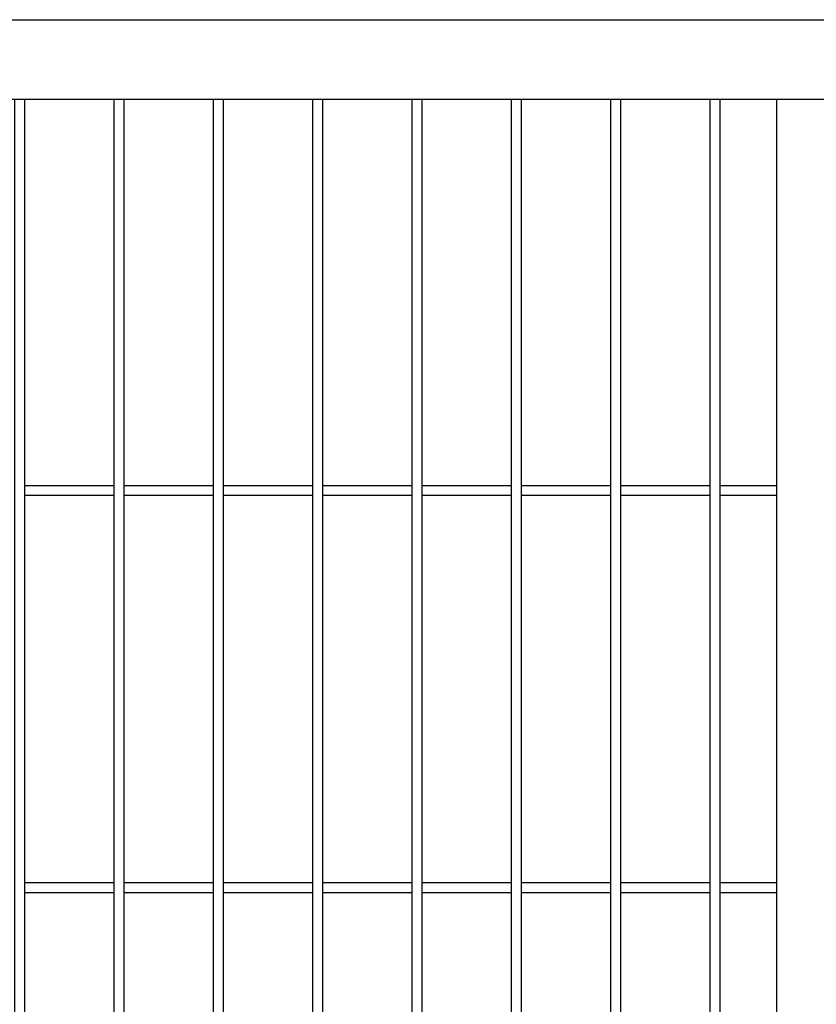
# Model space of a CAD drawing. Header units: inches. Extents: x 1156 to 71303, y -52654 to 51.
# Tile 197 of 217: x 64299 to 64379, y -40649 to -40550. Entities that reach past the tile are written whole.
import ezdxf

# ---------------------------------------------------------------- set-up
doc = ezdxf.new("R2010")
doc.units = ezdxf.units.IN
doc.header["$MEASUREMENT"] = 0
doc.layers.add('AW OGRODZENIA', color=253, linetype='Continuous')

msp = doc.modelspace()

# ---------------------------------------------------------------- linework, layer by layer
at = {"layer": 'AW OGRODZENIA'}
for p, q in [((64214.526, -40549.913), (64543.526, -40549.913)), ((64222.526, -40557.913), (64535.526, -40557.913)), ((64375.026, -40557.913), (64375.026, -40831.913)), ((64308.33, -40596.834), (64299.322, -40596.834)), ((64308.33, -40596.834), (64299.322, -40596.834)), ((64308.33, -40596.834), (64299.322, -40596.834)), ((64308.33, -40596.834), (64299.322, -40596.834)), ((64308.33, -40596.834), (64299.322, -40596.834)), ((64308.33, -40596.834), (64299.322, -40596.834)), ((64308.33, -40596.834), (64299.322, -40596.834)), ((64308.33, -40596.834), (64299.322, -40596.834)), ((64308.33, -40596.834), (64299.322, -40596.834)), ((64308.33, -40596.834), (64299.322, -40596.834)), ((64308.33, -40596.834), (64299.322, -40596.834)), ((64308.33, -40596.834), (64299.322, -40596.834)), ((64308.33, -40596.834), (64299.322, -40596.834)), ((64308.33, -40596.834), (64299.322, -40596.834)), ((64308.33, -40596.834), (64299.322, -40596.834)), ((64308.33, -40596.834), (64299.322, -40596.834)), ((64308.33, -40596.834), (64299.322, -40596.834)), ((64308.33, -40596.834), (64299.322, -40596.834)), ((64308.33, -40596.834), (64299.322, -40596.834)), ((64308.33, -40596.834), (64299.322, -40596.834)), ((64308.33, -40596.834), (64299.322, -40596.834)), ((64308.33, -40596.834), (64299.322, -40596.834)), ((64308.33, -40596.834), (64299.322, -40596.834)), ((64308.33, -40596.834), (64299.322, -40596.834)), ((64308.33, -40596.834), (64299.322, -40596.834)), ((64318.33, -40596.834), (64309.322, -40596.834)), ((64318.33, -40596.834), (64309.322, -40596.834)), ((64318.33, -40596.834), (64309.322, -40596.834)), ((64318.33, -40596.834), (64309.322, -40596.834)), ((64318.33, -40596.834), (64309.322, -40596.834)), ((64318.33, -40596.834), (64309.322, -40596.834)), ((64318.33, -40596.834), (64309.322, -40596.834)), ((64318.33, -40596.834), (64309.322, -40596.834)), ((64318.33, -40596.834), (64309.322, -40596.834)), ((64318.33, -40596.834), (64309.322, -40596.834)), ((64318.33, -40596.834), (64309.322, -40596.834)), ((64318.33, -40596.834), (64309.322, -40596.834)), ((64318.33, -40596.834), (64309.322, -40596.834)), ((64318.33, -40596.834), (64309.322, -40596.834)), ((64318.33, -40596.834), (64309.322, -40596.834)), ((64318.33, -40596.834), (64309.322, -40596.834)), ((64318.33, -40596.834), (64309.322, -40596.834)), ((64318.33, -40596.834), (64309.322, -40596.834)), ((64318.33, -40596.834), (64309.322, -40596.834)), ((64318.33, -40596.834), (64309.322, -40596.834)), ((64318.33, -40596.834), (64309.322, -40596.834)), ((64318.33, -40596.834), (64309.322, -40596.834)), ((64318.33, -40596.834), (64309.322, -40596.834)), ((64318.33, -40596.834), (64309.322, -40596.834)), ((64318.33, -40596.834), (64309.322, -40596.834)), ((64328.33, -40596.834), (64319.322, -40596.834)), ((64328.33, -40596.834), (64319.322, -40596.834)), ((64328.33, -40596.834), (64319.322, -40596.834)), ((64328.33, -40596.834), (64319.322, -40596.834)), ((64328.33, -40596.834), (64319.322, -40596.834)), ((64328.33, -40596.834), (64319.322, -40596.834)), ((64328.33, -40596.834), (64319.322, -40596.834)), ((64328.33, -40596.834), (64319.322, -40596.834)), ((64328.33, -40596.834), (64319.322, -40596.834)), ((64328.33, -40596.834), (64319.322, -40596.834)), ((64328.33, -40596.834), (64319.322, -40596.834)), ((64328.33, -40596.834), (64319.322, -40596.834)), ((64328.33, -40596.834), (64319.322, -40596.834)), ((64328.33, -40596.834), (64319.322, -40596.834)), ((64328.33, -40596.834), (64319.322, -40596.834)), ((64328.33, -40596.834), (64319.322, -40596.834)), ((64328.33, -40596.834), (64319.322, -40596.834)), ((64328.33, -40596.834), (64319.322, -40596.834)), ((64328.33, -40596.834), (64319.322, -40596.834)), ((64328.33, -40596.834), (64319.322, -40596.834)), ((64328.33, -40596.834), (64319.322, -40596.834)), ((64328.33, -40596.834), (64319.322, -40596.834)), ((64328.33, -40596.834), (64319.322, -40596.834)), ((64328.33, -40596.834), (64319.322, -40596.834)), ((64328.33, -40596.834), (64319.322, -40596.834)), ((64338.33, -40596.834), (64329.322, -40596.834)), ((64338.33, -40596.834), (64329.322, -40596.834)), ((64338.33, -40596.834), (64329.322, -40596.834)), ((64338.33, -40596.834), (64329.322, -40596.834)), ((64338.33, -40596.834), (64329.322, -40596.834)), ((64338.33, -40596.834), (64329.322, -40596.834)), ((64338.33, -40596.834), (64329.322, -40596.834)), ((64338.33, -40596.834), (64329.322, -40596.834)), ((64338.33, -40596.834), (64329.322, -40596.834)), ((64338.33, -40596.834), (64329.322, -40596.834)), ((64338.33, -40596.834), (64329.322, -40596.834)), ((64338.33, -40596.834), (64329.322, -40596.834)), ((64338.33, -40596.834), (64329.322, -40596.834)), ((64338.33, -40596.834), (64329.322, -40596.834)), ((64338.33, -40596.834), (64329.322, -40596.834)), ((64338.33, -40596.834), (64329.322, -40596.834)), ((64338.33, -40596.834), (64329.322, -40596.834)), ((64338.33, -40596.834), (64329.322, -40596.834)), ((64338.33, -40596.834), (64329.322, -40596.834)), ((64338.33, -40596.834), (64329.322, -40596.834)), ((64338.33, -40596.834), (64329.322, -40596.834)), ((64338.33, -40596.834), (64329.322, -40596.834)), ((64338.33, -40596.834), (64329.322, -40596.834)), ((64338.33, -40596.834), (64329.322, -40596.834)), ((64338.33, -40596.834), (64329.322, -40596.834)), ((64348.33, -40596.834), (64339.322, -40596.834)), ((64348.33, -40596.834), (64339.322, -40596.834)), ((64348.33, -40596.834), (64339.322, -40596.834)), ((64348.33, -40596.834), (64339.322, -40596.834)), ((64348.33, -40596.834), (64339.322, -40596.834)), ((64348.33, -40596.834), (64339.322, -40596.834)), ((64348.33, -40596.834), (64339.322, -40596.834)), ((64348.33, -40596.834), (64339.322, -40596.834)), ((64348.33, -40596.834), (64339.322, -40596.834)), ((64348.33, -40596.834), (64339.322, -40596.834)), ((64348.33, -40596.834), (64339.322, -40596.834)), ((64348.33, -40596.834), (64339.322, -40596.834)), ((64348.33, -40596.834), (64339.322, -40596.834)), ((64348.33, -40596.834), (64339.322, -40596.834)), ((64348.33, -40596.834), (64339.322, -40596.834)), ((64348.33, -40596.834), (64339.322, -40596.834)), ((64348.33, -40596.834), (64339.322, -40596.834)), ((64348.33, -40596.834), (64339.322, -40596.834)), ((64348.33, -40596.834), (64339.322, -40596.834)), ((64348.33, -40596.834), (64339.322, -40596.834)), ((64348.33, -40596.834), (64339.322, -40596.834)), ((64348.33, -40596.834), (64339.322, -40596.834)), ((64348.33, -40596.834), (64339.322, -40596.834)), ((64348.33, -40596.834), (64339.322, -40596.834)), ((64348.33, -40596.834), (64339.322, -40596.834)), ((64358.33, -40596.834), (64349.322, -40596.834)), ((64358.33, -40596.834), (64349.322, -40596.834)), ((64358.33, -40596.834), (64349.322, -40596.834)), ((64358.33, -40596.834), (64349.322, -40596.834)), ((64358.33, -40596.834), (64349.322, -40596.834)), ((64358.33, -40596.834), (64349.322, -40596.834)), ((64358.33, -40596.834), (64349.322, -40596.834)), ((64358.33, -40596.834), (64349.322, -40596.834)), ((64358.33, -40596.834), (64349.322, -40596.834)), ((64358.33, -40596.834), (64349.322, -40596.834)), ((64358.33, -40596.834), (64349.322, -40596.834)), ((64358.33, -40596.834), (64349.322, -40596.834)), ((64358.33, -40596.834), (64349.322, -40596.834)), ((64358.33, -40596.834), (64349.322, -40596.834)), ((64358.33, -40596.834), (64349.322, -40596.834)), ((64358.33, -40596.834), (64349.322, -40596.834)), ((64358.33, -40596.834), (64349.322, -40596.834)), ((64358.33, -40596.834), (64349.322, -40596.834)), ((64358.33, -40596.834), (64349.322, -40596.834)), ((64358.33, -40596.834), (64349.322, -40596.834)), ((64358.33, -40596.834), (64349.322, -40596.834)), ((64358.33, -40596.834), (64349.322, -40596.834)), ((64358.33, -40596.834), (64349.322, -40596.834)), ((64358.33, -40596.834), (64349.322, -40596.834)), ((64358.33, -40596.834), (64349.322, -40596.834)), ((64368.33, -40596.834), (64359.322, -40596.834)), ((64368.33, -40596.834), (64359.322, -40596.834)), ((64368.33, -40596.834), (64359.322, -40596.834)), ((64368.33, -40596.834), (64359.322, -40596.834)), ((64368.33, -40596.834), (64359.322, -40596.834)), ((64368.33, -40596.834), (64359.322, -40596.834)), ((64368.33, -40596.834), (64359.322, -40596.834)), ((64368.33, -40596.834), (64359.322, -40596.834)), ((64368.33, -40596.834), (64359.322, -40596.834)), ((64368.33, -40596.834), (64359.322, -40596.834)), ((64368.33, -40596.834), (64359.322, -40596.834)), ((64368.33, -40596.834), (64359.322, -40596.834)), ((64368.33, -40596.834), (64359.322, -40596.834)), ((64368.33, -40596.834), (64359.322, -40596.834)), ((64368.33, -40596.834), (64359.322, -40596.834)), ((64368.33, -40596.834), (64359.322, -40596.834)), ((64368.33, -40596.834), (64359.322, -40596.834)), ((64368.33, -40596.834), (64359.322, -40596.834)), ((64368.33, -40596.834), (64359.322, -40596.834)), ((64368.33, -40596.834), (64359.322, -40596.834)), ((64368.33, -40596.834), (64359.322, -40596.834)), ((64368.33, -40596.834), (64359.322, -40596.834)), ((64368.33, -40596.834), (64359.322, -40596.834)), ((64368.33, -40596.834), (64359.322, -40596.834)), ((64368.33, -40596.834), (64359.322, -40596.834)), ((64375.026, -40596.834), (64369.322, -40596.834)), ((64375.026, -40596.834), (64369.322, -40596.834)), ((64375.026, -40596.834), (64369.322, -40596.834)), ((64375.026, -40596.834), (64369.322, -40596.834)), ((64375.026, -40596.834), (64369.322, -40596.834)), ((64375.026, -40596.834), (64369.322, -40596.834)), ((64375.026, -40596.834), (64369.322, -40596.834)), ((64375.026, -40596.834), (64369.322, -40596.834)), ((64375.026, -40596.834), (64369.322, -40596.834)), ((64375.026, -40596.834), (64369.322, -40596.834)), ((64375.026, -40596.834), (64369.322, -40596.834)), ((64375.026, -40596.834), (64369.322, -40596.834)), ((64375.026, -40596.834), (64369.322, -40596.834)), ((64375.026, -40596.834), (64369.322, -40596.834)), ((64375.026, -40596.834), (64369.322, -40596.834)), ((64375.026, -40596.834), (64369.322, -40596.834)), ((64375.026, -40596.834), (64369.322, -40596.834)), ((64375.026, -40596.834), (64369.322, -40596.834)), ((64375.026, -40596.834), (64369.322, -40596.834)), ((64375.026, -40596.834), (64369.322, -40596.834)), ((64375.026, -40596.834), (64369.322, -40596.834)), ((64375.026, -40596.834), (64369.322, -40596.834)), ((64375.026, -40596.834), (64369.322, -40596.834)), ((64375.026, -40596.834), (64369.322, -40596.834)), ((64375.026, -40596.834), (64369.322, -40596.834)), ((64308.33, -40597.834), (64299.322, -40597.834)), ((64308.33, -40597.834), (64299.322, -40597.834)), ((64308.33, -40597.834), (64299.322, -40597.834)), ((64308.33, -40597.834), (64299.322, -40597.834)), ((64308.33, -40597.834), (64299.322, -40597.834)), ((64308.33, -40597.834), (64299.322, -40597.834)), ((64308.33, -40597.834), (64299.322, -40597.834)), ((64308.33, -40597.834), (64299.322, -40597.834)), ((64308.33, -40597.834), (64299.322, -40597.834)), ((64308.33, -40597.834), (64299.322, -40597.834)), ((64308.33, -40597.834), (64299.322, -40597.834)), ((64308.33, -40597.834), (64299.322, -40597.834)), ((64308.33, -40597.834), (64299.322, -40597.834)), ((64308.33, -40597.834), (64299.322, -40597.834)), ((64308.33, -40597.834), (64299.322, -40597.834)), ((64308.33, -40597.834), (64299.322, -40597.834)), ((64308.33, -40597.834), (64299.322, -40597.834)), ((64308.33, -40597.834), (64299.322, -40597.834)), ((64308.33, -40597.834), (64299.322, -40597.834)), ((64308.33, -40597.834), (64299.322, -40597.834)), ((64308.33, -40597.834), (64299.322, -40597.834)), ((64308.33, -40597.834), (64299.322, -40597.834)), ((64308.33, -40597.834), (64299.322, -40597.834)), ((64308.33, -40597.834), (64299.322, -40597.834)), ((64308.33, -40597.834), (64299.322, -40597.834)), ((64318.33, -40597.834), (64309.322, -40597.834)), ((64318.33, -40597.834), (64309.322, -40597.834)), ((64318.33, -40597.834), (64309.322, -40597.834)), ((64318.33, -40597.834), (64309.322, -40597.834)), ((64318.33, -40597.834), (64309.322, -40597.834)), ((64318.33, -40597.834), (64309.322, -40597.834)), ((64318.33, -40597.834), (64309.322, -40597.834)), ((64318.33, -40597.834), (64309.322, -40597.834)), ((64318.33, -40597.834), (64309.322, -40597.834)), ((64318.33, -40597.834), (64309.322, -40597.834)), ((64318.33, -40597.834), (64309.322, -40597.834)), ((64318.33, -40597.834), (64309.322, -40597.834)), ((64318.33, -40597.834), (64309.322, -40597.834)), ((64318.33, -40597.834), (64309.322, -40597.834)), ((64318.33, -40597.834), (64309.322, -40597.834)), ((64318.33, -40597.834), (64309.322, -40597.834)), ((64318.33, -40597.834), (64309.322, -40597.834)), ((64318.33, -40597.834), (64309.322, -40597.834)), ((64318.33, -40597.834), (64309.322, -40597.834)), ((64318.33, -40597.834), (64309.322, -40597.834)), ((64318.33, -40597.834), (64309.322, -40597.834)), ((64318.33, -40597.834), (64309.322, -40597.834)), ((64318.33, -40597.834), (64309.322, -40597.834)), ((64318.33, -40597.834), (64309.322, -40597.834)), ((64318.33, -40597.834), (64309.322, -40597.834)), ((64328.33, -40597.834), (64319.322, -40597.834)), ((64328.33, -40597.834), (64319.322, -40597.834)), ((64328.33, -40597.834), (64319.322, -40597.834)), ((64328.33, -40597.834), (64319.322, -40597.834)), ((64328.33, -40597.834), (64319.322, -40597.834)), ((64328.33, -40597.834), (64319.322, -40597.834)), ((64328.33, -40597.834), (64319.322, -40597.834)), ((64328.33, -40597.834), (64319.322, -40597.834)), ((64328.33, -40597.834), (64319.322, -40597.834)), ((64328.33, -40597.834), (64319.322, -40597.834)), ((64328.33, -40597.834), (64319.322, -40597.834)), ((64328.33, -40597.834), (64319.322, -40597.834)), ((64328.33, -40597.834), (64319.322, -40597.834)), ((64328.33, -40597.834), (64319.322, -40597.834)), ((64328.33, -40597.834), (64319.322, -40597.834)), ((64328.33, -40597.834), (64319.322, -40597.834)), ((64328.33, -40597.834), (64319.322, -40597.834)), ((64328.33, -40597.834), (64319.322, -40597.834)), ((64328.33, -40597.834), (64319.322, -40597.834)), ((64328.33, -40597.834), (64319.322, -40597.834)), ((64328.33, -40597.834), (64319.322, -40597.834)), ((64328.33, -40597.834), (64319.322, -40597.834)), ((64328.33, -40597.834), (64319.322, -40597.834)), ((64328.33, -40597.834), (64319.322, -40597.834)), ((64328.33, -40597.834), (64319.322, -40597.834)), ((64338.33, -40597.834), (64329.322, -40597.834)), ((64338.33, -40597.834), (64329.322, -40597.834)), ((64338.33, -40597.834), (64329.322, -40597.834)), ((64338.33, -40597.834), (64329.322, -40597.834)), ((64338.33, -40597.834), (64329.322, -40597.834)), ((64338.33, -40597.834), (64329.322, -40597.834)), ((64338.33, -40597.834), (64329.322, -40597.834)), ((64338.33, -40597.834), (64329.322, -40597.834)), ((64338.33, -40597.834), (64329.322, -40597.834)), ((64338.33, -40597.834), (64329.322, -40597.834)), ((64338.33, -40597.834), (64329.322, -40597.834)), ((64338.33, -40597.834), (64329.322, -40597.834)), ((64338.33, -40597.834), (64329.322, -40597.834)), ((64338.33, -40597.834), (64329.322, -40597.834)), ((64338.33, -40597.834), (64329.322, -40597.834)), ((64338.33, -40597.834), (64329.322, -40597.834)), ((64338.33, -40597.834), (64329.322, -40597.834)), ((64338.33, -40597.834), (64329.322, -40597.834)), ((64338.33, -40597.834), (64329.322, -40597.834)), ((64338.33, -40597.834), (64329.322, -40597.834)), ((64338.33, -40597.834), (64329.322, -40597.834)), ((64338.33, -40597.834), (64329.322, -40597.834)), ((64338.33, -40597.834), (64329.322, -40597.834)), ((64338.33, -40597.834), (64329.322, -40597.834)), ((64338.33, -40597.834), (64329.322, -40597.834)), ((64348.33, -40597.834), (64339.322, -40597.834)), ((64348.33, -40597.834), (64339.322, -40597.834)), ((64348.33, -40597.834), (64339.322, -40597.834)), ((64348.33, -40597.834), (64339.322, -40597.834)), ((64348.33, -40597.834), (64339.322, -40597.834)), ((64348.33, -40597.834), (64339.322, -40597.834)), ((64348.33, -40597.834), (64339.322, -40597.834)), ((64348.33, -40597.834), (64339.322, -40597.834)), ((64348.33, -40597.834), (64339.322, -40597.834)), ((64348.33, -40597.834), (64339.322, -40597.834)), ((64348.33, -40597.834), (64339.322, -40597.834)), ((64348.33, -40597.834), (64339.322, -40597.834)), ((64348.33, -40597.834), (64339.322, -40597.834)), ((64348.33, -40597.834), (64339.322, -40597.834)), ((64348.33, -40597.834), (64339.322, -40597.834)), ((64348.33, -40597.834), (64339.322, -40597.834)), ((64348.33, -40597.834), (64339.322, -40597.834)), ((64348.33, -40597.834), (64339.322, -40597.834)), ((64348.33, -40597.834), (64339.322, -40597.834)), ((64348.33, -40597.834), (64339.322, -40597.834)), ((64348.33, -40597.834), (64339.322, -40597.834)), ((64348.33, -40597.834), (64339.322, -40597.834)), ((64348.33, -40597.834), (64339.322, -40597.834)), ((64348.33, -40597.834), (64339.322, -40597.834)), ((64348.33, -40597.834), (64339.322, -40597.834)), ((64358.33, -40597.834), (64349.322, -40597.834)), ((64358.33, -40597.834), (64349.322, -40597.834)), ((64358.33, -40597.834), (64349.322, -40597.834)), ((64358.33, -40597.834), (64349.322, -40597.834)), ((64358.33, -40597.834), (64349.322, -40597.834)), ((64358.33, -40597.834), (64349.322, -40597.834)), ((64358.33, -40597.834), (64349.322, -40597.834)), ((64358.33, -40597.834), (64349.322, -40597.834)), ((64358.33, -40597.834), (64349.322, -40597.834)), ((64358.33, -40597.834), (64349.322, -40597.834)), ((64358.33, -40597.834), (64349.322, -40597.834)), ((64358.33, -40597.834), (64349.322, -40597.834)), ((64358.33, -40597.834), (64349.322, -40597.834)), ((64358.33, -40597.834), (64349.322, -40597.834)), ((64358.33, -40597.834), (64349.322, -40597.834)), ((64358.33, -40597.834), (64349.322, -40597.834)), ((64358.33, -40597.834), (64349.322, -40597.834)), ((64358.33, -40597.834), (64349.322, -40597.834)), ((64358.33, -40597.834), (64349.322, -40597.834)), ((64358.33, -40597.834), (64349.322, -40597.834)), ((64358.33, -40597.834), (64349.322, -40597.834)), ((64358.33, -40597.834), (64349.322, -40597.834)), ((64358.33, -40597.834), (64349.322, -40597.834)), ((64358.33, -40597.834), (64349.322, -40597.834)), ((64358.33, -40597.834), (64349.322, -40597.834)), ((64368.33, -40597.834), (64359.322, -40597.834)), ((64368.33, -40597.834), (64359.322, -40597.834)), ((64368.33, -40597.834), (64359.322, -40597.834)), ((64368.33, -40597.834), (64359.322, -40597.834)), ((64368.33, -40597.834), (64359.322, -40597.834)), ((64368.33, -40597.834), (64359.322, -40597.834)), ((64368.33, -40597.834), (64359.322, -40597.834)), ((64368.33, -40597.834), (64359.322, -40597.834)), ((64368.33, -40597.834), (64359.322, -40597.834)), ((64368.33, -40597.834), (64359.322, -40597.834)), ((64368.33, -40597.834), (64359.322, -40597.834)), ((64368.33, -40597.834), (64359.322, -40597.834)), ((64368.33, -40597.834), (64359.322, -40597.834)), ((64368.33, -40597.834), (64359.322, -40597.834)), ((64368.33, -40597.834), (64359.322, -40597.834)), ((64368.33, -40597.834), (64359.322, -40597.834)), ((64368.33, -40597.834), (64359.322, -40597.834)), ((64368.33, -40597.834), (64359.322, -40597.834)), ((64368.33, -40597.834), (64359.322, -40597.834)), ((64368.33, -40597.834), (64359.322, -40597.834)), ((64368.33, -40597.834), (64359.322, -40597.834)), ((64368.33, -40597.834), (64359.322, -40597.834)), ((64368.33, -40597.834), (64359.322, -40597.834)), ((64368.33, -40597.834), (64359.322, -40597.834)), ((64368.33, -40597.834), (64359.322, -40597.834)), ((64375.026, -40597.834), (64369.322, -40597.834)), ((64375.026, -40597.834), (64369.322, -40597.834)), ((64375.026, -40597.834), (64369.322, -40597.834)), ((64375.026, -40597.834), (64369.322, -40597.834)), ((64375.026, -40597.834), (64369.322, -40597.834)), ((64375.026, -40597.834), (64369.322, -40597.834)), ((64375.026, -40597.834), (64369.322, -40597.834)), ((64375.026, -40597.834), (64369.322, -40597.834)), ((64375.026, -40597.834), (64369.322, -40597.834)), ((64375.026, -40597.834), (64369.322, -40597.834)), ((64375.026, -40597.834), (64369.322, -40597.834)), ((64375.026, -40597.834), (64369.322, -40597.834)), ((64375.026, -40597.834), (64369.322, -40597.834)), ((64375.026, -40597.834), (64369.322, -40597.834)), ((64375.026, -40597.834), (64369.322, -40597.834)), ((64375.026, -40597.834), (64369.322, -40597.834)), ((64375.026, -40597.834), (64369.322, -40597.834)), ((64375.026, -40597.834), (64369.322, -40597.834)), ((64375.026, -40597.834), (64369.322, -40597.834)), ((64375.026, -40597.834), (64369.322, -40597.834)), ((64375.026, -40597.834), (64369.322, -40597.834)), ((64375.026, -40597.834), (64369.322, -40597.834)), ((64375.026, -40597.834), (64369.322, -40597.834)), ((64375.026, -40597.834), (64369.322, -40597.834)), ((64375.026, -40597.834), (64369.322, -40597.834)), ((64308.33, -40636.834), (64299.322, -40636.834)), ((64308.33, -40636.834), (64299.322, -40636.834)), ((64308.33, -40636.834), (64299.322, -40636.834)), ((64308.33, -40636.834), (64299.322, -40636.834)), ((64308.33, -40636.834), (64299.322, -40636.834)), ((64308.33, -40636.834), (64299.322, -40636.834)), ((64308.33, -40636.834), (64299.322, -40636.834)), ((64308.33, -40636.834), (64299.322, -40636.834)), ((64308.33, -40636.834), (64299.322, -40636.834)), ((64308.33, -40636.834), (64299.322, -40636.834)), ((64308.33, -40636.834), (64299.322, -40636.834)), ((64308.33, -40636.834), (64299.322, -40636.834)), ((64308.33, -40636.834), (64299.322, -40636.834)), ((64308.33, -40636.834), (64299.322, -40636.834)), ((64308.33, -40636.834), (64299.322, -40636.834)), ((64308.33, -40636.834), (64299.322, -40636.834)), ((64308.33, -40636.834), (64299.322, -40636.834)), ((64308.33, -40636.834), (64299.322, -40636.834)), ((64308.33, -40636.834), (64299.322, -40636.834)), ((64308.33, -40636.834), (64299.322, -40636.834)), ((64308.33, -40636.834), (64299.322, -40636.834)), ((64308.33, -40636.834), (64299.322, -40636.834)), ((64308.33, -40636.834), (64299.322, -40636.834)), ((64308.33, -40636.834), (64299.322, -40636.834)), ((64308.33, -40636.834), (64299.322, -40636.834)), ((64318.33, -40636.834), (64309.322, -40636.834)), ((64318.33, -40636.834), (64309.322, -40636.834)), ((64318.33, -40636.834), (64309.322, -40636.834)), ((64318.33, -40636.834), (64309.322, -40636.834)), ((64318.33, -40636.834), (64309.322, -40636.834)), ((64318.33, -40636.834), (64309.322, -40636.834)), ((64318.33, -40636.834), (64309.322, -40636.834)), ((64318.33, -40636.834), (64309.322, -40636.834)), ((64318.33, -40636.834), (64309.322, -40636.834)), ((64318.33, -40636.834), (64309.322, -40636.834)), ((64318.33, -40636.834), (64309.322, -40636.834)), ((64318.33, -40636.834), (64309.322, -40636.834)), ((64318.33, -40636.834), (64309.322, -40636.834)), ((64318.33, -40636.834), (64309.322, -40636.834)), ((64318.33, -40636.834), (64309.322, -40636.834)), ((64318.33, -40636.834), (64309.322, -40636.834)), ((64318.33, -40636.834), (64309.322, -40636.834)), ((64318.33, -40636.834), (64309.322, -40636.834)), ((64318.33, -40636.834), (64309.322, -40636.834)), ((64318.33, -40636.834), (64309.322, -40636.834)), ((64318.33, -40636.834), (64309.322, -40636.834)), ((64318.33, -40636.834), (64309.322, -40636.834)), ((64318.33, -40636.834), (64309.322, -40636.834)), ((64318.33, -40636.834), (64309.322, -40636.834)), ((64318.33, -40636.834), (64309.322, -40636.834)), ((64328.33, -40636.834), (64319.322, -40636.834)), ((64328.33, -40636.834), (64319.322, -40636.834)), ((64328.33, -40636.834), (64319.322, -40636.834)), ((64328.33, -40636.834), (64319.322, -40636.834)), ((64328.33, -40636.834), (64319.322, -40636.834)), ((64328.33, -40636.834), (64319.322, -40636.834)), ((64328.33, -40636.834), (64319.322, -40636.834)), ((64328.33, -40636.834), (64319.322, -40636.834)), ((64328.33, -40636.834), (64319.322, -40636.834)), ((64328.33, -40636.834), (64319.322, -40636.834)), ((64328.33, -40636.834), (64319.322, -40636.834)), ((64328.33, -40636.834), (64319.322, -40636.834)), ((64328.33, -40636.834), (64319.322, -40636.834)), ((64328.33, -40636.834), (64319.322, -40636.834)), ((64328.33, -40636.834), (64319.322, -40636.834)), ((64328.33, -40636.834), (64319.322, -40636.834)), ((64328.33, -40636.834), (64319.322, -40636.834)), ((64328.33, -40636.834), (64319.322, -40636.834)), ((64328.33, -40636.834), (64319.322, -40636.834)), ((64328.33, -40636.834), (64319.322, -40636.834)), ((64328.33, -40636.834), (64319.322, -40636.834)), ((64328.33, -40636.834), (64319.322, -40636.834)), ((64328.33, -40636.834), (64319.322, -40636.834)), ((64328.33, -40636.834), (64319.322, -40636.834)), ((64328.33, -40636.834), (64319.322, -40636.834)), ((64338.33, -40636.834), (64329.322, -40636.834)), ((64338.33, -40636.834), (64329.322, -40636.834)), ((64338.33, -40636.834), (64329.322, -40636.834)), ((64338.33, -40636.834), (64329.322, -40636.834)), ((64338.33, -40636.834), (64329.322, -40636.834)), ((64338.33, -40636.834), (64329.322, -40636.834)), ((64338.33, -40636.834), (64329.322, -40636.834)), ((64338.33, -40636.834), (64329.322, -40636.834)), ((64338.33, -40636.834), (64329.322, -40636.834)), ((64338.33, -40636.834), (64329.322, -40636.834)), ((64338.33, -40636.834), (64329.322, -40636.834)), ((64338.33, -40636.834), (64329.322, -40636.834)), ((64338.33, -40636.834), (64329.322, -40636.834)), ((64338.33, -40636.834), (64329.322, -40636.834)), ((64338.33, -40636.834), (64329.322, -40636.834)), ((64338.33, -40636.834), (64329.322, -40636.834)), ((64338.33, -40636.834), (64329.322, -40636.834)), ((64338.33, -40636.834), (64329.322, -40636.834)), ((64338.33, -40636.834), (64329.322, -40636.834)), ((64338.33, -40636.834), (64329.322, -40636.834)), ((64338.33, -40636.834), (64329.322, -40636.834)), ((64338.33, -40636.834), (64329.322, -40636.834)), ((64338.33, -40636.834), (64329.322, -40636.834)), ((64338.33, -40636.834), (64329.322, -40636.834)), ((64338.33, -40636.834), (64329.322, -40636.834)), ((64348.33, -40636.834), (64339.322, -40636.834)), ((64348.33, -40636.834), (64339.322, -40636.834)), ((64348.33, -40636.834), (64339.322, -40636.834)), ((64348.33, -40636.834), (64339.322, -40636.834)), ((64348.33, -40636.834), (64339.322, -40636.834)), ((64348.33, -40636.834), (64339.322, -40636.834)), ((64348.33, -40636.834), (64339.322, -40636.834)), ((64348.33, -40636.834), (64339.322, -40636.834)), ((64348.33, -40636.834), (64339.322, -40636.834)), ((64348.33, -40636.834), (64339.322, -40636.834)), ((64348.33, -40636.834), (64339.322, -40636.834)), ((64348.33, -40636.834), (64339.322, -40636.834)), ((64348.33, -40636.834), (64339.322, -40636.834)), ((64348.33, -40636.834), (64339.322, -40636.834)), ((64348.33, -40636.834), (64339.322, -40636.834)), ((64348.33, -40636.834), (64339.322, -40636.834)), ((64348.33, -40636.834), (64339.322, -40636.834)), ((64348.33, -40636.834), (64339.322, -40636.834)), ((64348.33, -40636.834), (64339.322, -40636.834)), ((64348.33, -40636.834), (64339.322, -40636.834)), ((64348.33, -40636.834), (64339.322, -40636.834)), ((64348.33, -40636.834), (64339.322, -40636.834)), ((64348.33, -40636.834), (64339.322, -40636.834)), ((64348.33, -40636.834), (64339.322, -40636.834)), ((64348.33, -40636.834), (64339.322, -40636.834)), ((64358.33, -40636.834), (64349.322, -40636.834)), ((64358.33, -40636.834), (64349.322, -40636.834)), ((64358.33, -40636.834), (64349.322, -40636.834)), ((64358.33, -40636.834), (64349.322, -40636.834)), ((64358.33, -40636.834), (64349.322, -40636.834)), ((64358.33, -40636.834), (64349.322, -40636.834)), ((64358.33, -40636.834), (64349.322, -40636.834)), ((64358.33, -40636.834), (64349.322, -40636.834)), ((64358.33, -40636.834), (64349.322, -40636.834)), ((64358.33, -40636.834), (64349.322, -40636.834)), ((64358.33, -40636.834), (64349.322, -40636.834)), ((64358.33, -40636.834), (64349.322, -40636.834)), ((64358.33, -40636.834), (64349.322, -40636.834)), ((64358.33, -40636.834), (64349.322, -40636.834)), ((64358.33, -40636.834), (64349.322, -40636.834)), ((64358.33, -40636.834), (64349.322, -40636.834)), ((64358.33, -40636.834), (64349.322, -40636.834)), ((64358.33, -40636.834), (64349.322, -40636.834)), ((64358.33, -40636.834), (64349.322, -40636.834)), ((64358.33, -40636.834), (64349.322, -40636.834)), ((64358.33, -40636.834), (64349.322, -40636.834)), ((64358.33, -40636.834), (64349.322, -40636.834)), ((64358.33, -40636.834), (64349.322, -40636.834)), ((64358.33, -40636.834), (64349.322, -40636.834)), ((64358.33, -40636.834), (64349.322, -40636.834)), ((64368.33, -40636.834), (64359.322, -40636.834)), ((64368.33, -40636.834), (64359.322, -40636.834)), ((64368.33, -40636.834), (64359.322, -40636.834)), ((64368.33, -40636.834), (64359.322, -40636.834)), ((64368.33, -40636.834), (64359.322, -40636.834)), ((64368.33, -40636.834), (64359.322, -40636.834)), ((64368.33, -40636.834), (64359.322, -40636.834)), ((64368.33, -40636.834), (64359.322, -40636.834)), ((64368.33, -40636.834), (64359.322, -40636.834)), ((64368.33, -40636.834), (64359.322, -40636.834)), ((64368.33, -40636.834), (64359.322, -40636.834)), ((64368.33, -40636.834), (64359.322, -40636.834)), ((64368.33, -40636.834), (64359.322, -40636.834)), ((64368.33, -40636.834), (64359.322, -40636.834)), ((64368.33, -40636.834), (64359.322, -40636.834)), ((64368.33, -40636.834), (64359.322, -40636.834)), ((64368.33, -40636.834), (64359.322, -40636.834)), ((64368.33, -40636.834), (64359.322, -40636.834)), ((64368.33, -40636.834), (64359.322, -40636.834)), ((64368.33, -40636.834), (64359.322, -40636.834)), ((64368.33, -40636.834), (64359.322, -40636.834)), ((64368.33, -40636.834), (64359.322, -40636.834)), ((64368.33, -40636.834), (64359.322, -40636.834)), ((64368.33, -40636.834), (64359.322, -40636.834)), ((64368.33, -40636.834), (64359.322, -40636.834)), ((64375.026, -40636.834), (64369.322, -40636.834)), ((64375.026, -40636.834), (64369.322, -40636.834)), ((64375.026, -40636.834), (64369.322, -40636.834)), ((64375.026, -40636.834), (64369.322, -40636.834)), ((64375.026, -40636.834), (64369.322, -40636.834)), ((64375.026, -40636.834), (64369.322, -40636.834)), ((64375.026, -40636.834), (64369.322, -40636.834)), ((64375.026, -40636.834), (64369.322, -40636.834)), ((64375.026, -40636.834), (64369.322, -40636.834)), ((64375.026, -40636.834), (64369.322, -40636.834)), ((64375.026, -40636.834), (64369.322, -40636.834)), ((64375.026, -40636.834), (64369.322, -40636.834)), ((64375.026, -40636.834), (64369.322, -40636.834)), ((64375.026, -40636.834), (64369.322, -40636.834)), ((64375.026, -40636.834), (64369.322, -40636.834)), ((64375.026, -40636.834), (64369.322, -40636.834)), ((64375.026, -40636.834), (64369.322, -40636.834)), ((64375.026, -40636.834), (64369.322, -40636.834)), ((64375.026, -40636.834), (64369.322, -40636.834)), ((64375.026, -40636.834), (64369.322, -40636.834)), ((64375.026, -40636.834), (64369.322, -40636.834)), ((64375.026, -40636.834), (64369.322, -40636.834)), ((64375.026, -40636.834), (64369.322, -40636.834)), ((64375.026, -40636.834), (64369.322, -40636.834)), ((64375.026, -40636.834), (64369.322, -40636.834)), ((64308.33, -40637.834), (64299.322, -40637.834)), ((64308.33, -40637.834), (64299.322, -40637.834)), ((64308.33, -40637.834), (64299.322, -40637.834)), ((64308.33, -40637.834), (64299.322, -40637.834)), ((64308.33, -40637.834), (64299.322, -40637.834)), ((64308.33, -40637.834), (64299.322, -40637.834)), ((64308.33, -40637.834), (64299.322, -40637.834)), ((64308.33, -40637.834), (64299.322, -40637.834)), ((64308.33, -40637.834), (64299.322, -40637.834)), ((64308.33, -40637.834), (64299.322, -40637.834)), ((64308.33, -40637.834), (64299.322, -40637.834)), ((64308.33, -40637.834), (64299.322, -40637.834)), ((64308.33, -40637.834), (64299.322, -40637.834)), ((64308.33, -40637.834), (64299.322, -40637.834)), ((64308.33, -40637.834), (64299.322, -40637.834)), ((64308.33, -40637.834), (64299.322, -40637.834)), ((64308.33, -40637.834), (64299.322, -40637.834)), ((64308.33, -40637.834), (64299.322, -40637.834)), ((64308.33, -40637.834), (64299.322, -40637.834)), ((64308.33, -40637.834), (64299.322, -40637.834)), ((64308.33, -40637.834), (64299.322, -40637.834)), ((64308.33, -40637.834), (64299.322, -40637.834)), ((64308.33, -40637.834), (64299.322, -40637.834)), ((64308.33, -40637.834), (64299.322, -40637.834)), ((64308.33, -40637.834), (64299.322, -40637.834)), ((64318.33, -40637.834), (64309.322, -40637.834)), ((64318.33, -40637.834), (64309.322, -40637.834)), ((64318.33, -40637.834), (64309.322, -40637.834)), ((64318.33, -40637.834), (64309.322, -40637.834)), ((64318.33, -40637.834), (64309.322, -40637.834)), ((64318.33, -40637.834), (64309.322, -40637.834)), ((64318.33, -40637.834), (64309.322, -40637.834)), ((64318.33, -40637.834), (64309.322, -40637.834)), ((64318.33, -40637.834), (64309.322, -40637.834)), ((64318.33, -40637.834), (64309.322, -40637.834)), ((64318.33, -40637.834), (64309.322, -40637.834)), ((64318.33, -40637.834), (64309.322, -40637.834)), ((64318.33, -40637.834), (64309.322, -40637.834)), ((64318.33, -40637.834), (64309.322, -40637.834)), ((64318.33, -40637.834), (64309.322, -40637.834)), ((64318.33, -40637.834), (64309.322, -40637.834)), ((64318.33, -40637.834), (64309.322, -40637.834)), ((64318.33, -40637.834), (64309.322, -40637.834)), ((64318.33, -40637.834), (64309.322, -40637.834)), ((64318.33, -40637.834), (64309.322, -40637.834)), ((64318.33, -40637.834), (64309.322, -40637.834)), ((64318.33, -40637.834), (64309.322, -40637.834)), ((64318.33, -40637.834), (64309.322, -40637.834)), ((64318.33, -40637.834), (64309.322, -40637.834)), ((64318.33, -40637.834), (64309.322, -40637.834)), ((64328.33, -40637.834), (64319.322, -40637.834)), ((64328.33, -40637.834), (64319.322, -40637.834)), ((64328.33, -40637.834), (64319.322, -40637.834)), ((64328.33, -40637.834), (64319.322, -40637.834)), ((64328.33, -40637.834), (64319.322, -40637.834)), ((64328.33, -40637.834), (64319.322, -40637.834)), ((64328.33, -40637.834), (64319.322, -40637.834)), ((64328.33, -40637.834), (64319.322, -40637.834)), ((64328.33, -40637.834), (64319.322, -40637.834)), ((64328.33, -40637.834), (64319.322, -40637.834)), ((64328.33, -40637.834), (64319.322, -40637.834)), ((64328.33, -40637.834), (64319.322, -40637.834)), ((64328.33, -40637.834), (64319.322, -40637.834)), ((64328.33, -40637.834), (64319.322, -40637.834)), ((64328.33, -40637.834), (64319.322, -40637.834)), ((64328.33, -40637.834), (64319.322, -40637.834)), ((64328.33, -40637.834), (64319.322, -40637.834)), ((64328.33, -40637.834), (64319.322, -40637.834)), ((64328.33, -40637.834), (64319.322, -40637.834)), ((64328.33, -40637.834), (64319.322, -40637.834)), ((64328.33, -40637.834), (64319.322, -40637.834)), ((64328.33, -40637.834), (64319.322, -40637.834)), ((64328.33, -40637.834), (64319.322, -40637.834)), ((64328.33, -40637.834), (64319.322, -40637.834)), ((64328.33, -40637.834), (64319.322, -40637.834)), ((64338.33, -40637.834), (64329.322, -40637.834)), ((64338.33, -40637.834), (64329.322, -40637.834)), ((64338.33, -40637.834), (64329.322, -40637.834)), ((64338.33, -40637.834), (64329.322, -40637.834)), ((64338.33, -40637.834), (64329.322, -40637.834)), ((64338.33, -40637.834), (64329.322, -40637.834)), ((64338.33, -40637.834), (64329.322, -40637.834)), ((64338.33, -40637.834), (64329.322, -40637.834)), ((64338.33, -40637.834), (64329.322, -40637.834)), ((64338.33, -40637.834), (64329.322, -40637.834)), ((64338.33, -40637.834), (64329.322, -40637.834)), ((64338.33, -40637.834), (64329.322, -40637.834)), ((64338.33, -40637.834), (64329.322, -40637.834)), ((64338.33, -40637.834), (64329.322, -40637.834)), ((64338.33, -40637.834), (64329.322, -40637.834)), ((64338.33, -40637.834), (64329.322, -40637.834)), ((64338.33, -40637.834), (64329.322, -40637.834)), ((64338.33, -40637.834), (64329.322, -40637.834)), ((64338.33, -40637.834), (64329.322, -40637.834)), ((64338.33, -40637.834), (64329.322, -40637.834)), ((64338.33, -40637.834), (64329.322, -40637.834)), ((64338.33, -40637.834), (64329.322, -40637.834)), ((64338.33, -40637.834), (64329.322, -40637.834)), ((64338.33, -40637.834), (64329.322, -40637.834)), ((64338.33, -40637.834), (64329.322, -40637.834)), ((64348.33, -40637.834), (64339.322, -40637.834)), ((64348.33, -40637.834), (64339.322, -40637.834)), ((64348.33, -40637.834), (64339.322, -40637.834)), ((64348.33, -40637.834), (64339.322, -40637.834)), ((64348.33, -40637.834), (64339.322, -40637.834)), ((64348.33, -40637.834), (64339.322, -40637.834)), ((64348.33, -40637.834), (64339.322, -40637.834)), ((64348.33, -40637.834), (64339.322, -40637.834)), ((64348.33, -40637.834), (64339.322, -40637.834)), ((64348.33, -40637.834), (64339.322, -40637.834)), ((64348.33, -40637.834), (64339.322, -40637.834)), ((64348.33, -40637.834), (64339.322, -40637.834)), ((64348.33, -40637.834), (64339.322, -40637.834)), ((64348.33, -40637.834), (64339.322, -40637.834)), ((64348.33, -40637.834), (64339.322, -40637.834)), ((64348.33, -40637.834), (64339.322, -40637.834)), ((64348.33, -40637.834), (64339.322, -40637.834)), ((64348.33, -40637.834), (64339.322, -40637.834)), ((64348.33, -40637.834), (64339.322, -40637.834)), ((64348.33, -40637.834), (64339.322, -40637.834)), ((64348.33, -40637.834), (64339.322, -40637.834)), ((64348.33, -40637.834), (64339.322, -40637.834)), ((64348.33, -40637.834), (64339.322, -40637.834)), ((64348.33, -40637.834), (64339.322, -40637.834)), ((64348.33, -40637.834), (64339.322, -40637.834)), ((64358.33, -40637.834), (64349.322, -40637.834)), ((64358.33, -40637.834), (64349.322, -40637.834)), ((64358.33, -40637.834), (64349.322, -40637.834)), ((64358.33, -40637.834), (64349.322, -40637.834)), ((64358.33, -40637.834), (64349.322, -40637.834)), ((64358.33, -40637.834), (64349.322, -40637.834)), ((64358.33, -40637.834), (64349.322, -40637.834)), ((64358.33, -40637.834), (64349.322, -40637.834)), ((64358.33, -40637.834), (64349.322, -40637.834)), ((64358.33, -40637.834), (64349.322, -40637.834)), ((64358.33, -40637.834), (64349.322, -40637.834)), ((64358.33, -40637.834), (64349.322, -40637.834)), ((64358.33, -40637.834), (64349.322, -40637.834)), ((64358.33, -40637.834), (64349.322, -40637.834)), ((64358.33, -40637.834), (64349.322, -40637.834)), ((64358.33, -40637.834), (64349.322, -40637.834)), ((64358.33, -40637.834), (64349.322, -40637.834)), ((64358.33, -40637.834), (64349.322, -40637.834)), ((64358.33, -40637.834), (64349.322, -40637.834)), ((64358.33, -40637.834), (64349.322, -40637.834)), ((64358.33, -40637.834), (64349.322, -40637.834)), ((64358.33, -40637.834), (64349.322, -40637.834)), ((64358.33, -40637.834), (64349.322, -40637.834)), ((64358.33, -40637.834), (64349.322, -40637.834)), ((64358.33, -40637.834), (64349.322, -40637.834)), ((64368.33, -40637.834), (64359.322, -40637.834)), ((64368.33, -40637.834), (64359.322, -40637.834)), ((64368.33, -40637.834), (64359.322, -40637.834)), ((64368.33, -40637.834), (64359.322, -40637.834)), ((64368.33, -40637.834), (64359.322, -40637.834)), ((64368.33, -40637.834), (64359.322, -40637.834)), ((64368.33, -40637.834), (64359.322, -40637.834)), ((64368.33, -40637.834), (64359.322, -40637.834)), ((64368.33, -40637.834), (64359.322, -40637.834)), ((64368.33, -40637.834), (64359.322, -40637.834)), ((64368.33, -40637.834), (64359.322, -40637.834)), ((64368.33, -40637.834), (64359.322, -40637.834)), ((64368.33, -40637.834), (64359.322, -40637.834)), ((64368.33, -40637.834), (64359.322, -40637.834)), ((64368.33, -40637.834), (64359.322, -40637.834)), ((64368.33, -40637.834), (64359.322, -40637.834)), ((64368.33, -40637.834), (64359.322, -40637.834)), ((64368.33, -40637.834), (64359.322, -40637.834)), ((64368.33, -40637.834), (64359.322, -40637.834)), ((64368.33, -40637.834), (64359.322, -40637.834)), ((64368.33, -40637.834), (64359.322, -40637.834)), ((64368.33, -40637.834), (64359.322, -40637.834)), ((64368.33, -40637.834), (64359.322, -40637.834)), ((64368.33, -40637.834), (64359.322, -40637.834)), ((64368.33, -40637.834), (64359.322, -40637.834)), ((64375.026, -40637.834), (64369.322, -40637.834)), ((64375.026, -40637.834), (64369.322, -40637.834)), ((64375.026, -40637.834), (64369.322, -40637.834)), ((64375.026, -40637.834), (64369.322, -40637.834)), ((64375.026, -40637.834), (64369.322, -40637.834)), ((64375.026, -40637.834), (64369.322, -40637.834)), ((64375.026, -40637.834), (64369.322, -40637.834)), ((64375.026, -40637.834), (64369.322, -40637.834)), ((64375.026, -40637.834), (64369.322, -40637.834)), ((64375.026, -40637.834), (64369.322, -40637.834)), ((64375.026, -40637.834), (64369.322, -40637.834)), ((64375.026, -40637.834), (64369.322, -40637.834)), ((64375.026, -40637.834), (64369.322, -40637.834)), ((64375.026, -40637.834), (64369.322, -40637.834)), ((64375.026, -40637.834), (64369.322, -40637.834)), ((64375.026, -40637.834), (64369.322, -40637.834)), ((64375.026, -40637.834), (64369.322, -40637.834)), ((64375.026, -40637.834), (64369.322, -40637.834)), ((64375.026, -40637.834), (64369.322, -40637.834)), ((64375.026, -40637.834), (64369.322, -40637.834)), ((64375.026, -40637.834), (64369.322, -40637.834)), ((64375.026, -40637.834), (64369.322, -40637.834)), ((64375.026, -40637.834), (64369.322, -40637.834)), ((64375.026, -40637.834), (64369.322, -40637.834)), ((64375.026, -40637.834), (64369.322, -40637.834))]:
    msp.add_line(p, q, dxfattribs=at)
for points in [[(64298.33, -40557.913), (64299.322, -40557.913), (64299.322, -40831.913), (64298.33, -40831.913)], [(64308.33, -40557.913), (64309.322, -40557.913), (64309.322, -40831.913), (64308.33, -40831.913)], [(64318.33, -40557.913), (64319.322, -40557.913), (64319.322, -40831.913), (64318.33, -40831.913)], [(64328.33, -40557.913), (64329.322, -40557.913), (64329.322, -40831.913), (64328.33, -40831.913)], [(64338.33, -40557.913), (64339.322, -40557.913), (64339.322, -40831.913), (64338.33, -40831.913)], [(64348.33, -40557.913), (64349.322, -40557.913), (64349.322, -40831.913), (64348.33, -40831.913)], [(64358.33, -40557.913), (64359.322, -40557.913), (64359.322, -40831.913), (64358.33, -40831.913)], [(64368.33, -40557.913), (64369.322, -40557.913), (64369.322, -40831.913), (64368.33, -40831.913)]]:
    msp.add_lwpolyline(points, close=True, dxfattribs=at)

doc.saveas('drawing.dxf')
